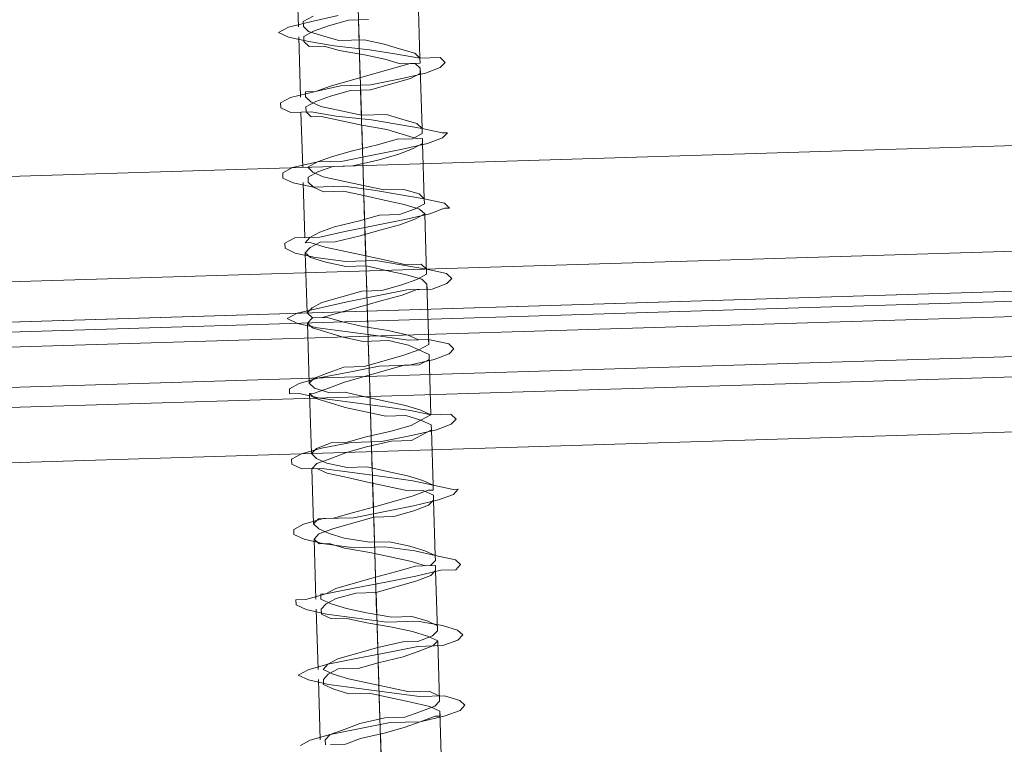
# Model space of a CAD drawing. Extents: x 147111805 to 147230536, y 410950310 to 411028142.
# Tile 22 of 256: x 147162119 to 147162160, y 410974458 to 410974488. Entities that reach past the tile are written whole.
import ezdxf

# ---------------------------------------------------------------- set-up
doc = ezdxf.new("R2010")
doc.units = 0
doc.header["$LTSCALE"] = 100
doc.layers.add('T--A9041--_VERHARDINGEN_Tegels', color=9, linetype='Continuous', transparency=0.3)
doc.layers.add('T--L9071--_TERREINMEUBILAIR_Stoelen', color=1, linetype='Continuous')

# ---------------------------------------------------------------- blocks, each defined once
blk = doc.blocks.new('Picknicktafel 180x160cm')
at = {"layer": 'T--L9071--_TERREINMEUBILAIR_Stoelen', "lineweight": 0}
for p, q in [((198.6396153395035, 0), (198.6396153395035, 1589.116922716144)), ((194.2066377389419, 1588.06145185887), (194.2066377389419, 1.055470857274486)), ((192.5178843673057, 3.588600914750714), (192.5178843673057, 1585.528321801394)), ((192.5178843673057, 1540.565263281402), (192.5178843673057, 48.55165943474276)), ((194.2066377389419, 1538.032133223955), (194.2066377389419, 51.08478949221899)), ((198.6396153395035, 52.14026034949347), (198.6396153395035, 1537.187756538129)), ((186.6072475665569, 10.55470857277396), (186.6072475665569, 277.7999296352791)), ((186.6072475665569, 10.55470857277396), (186.6072475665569, 277.7999296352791)), ((189.7736601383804, 10.55470857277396), (189.7736601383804, 277.7999296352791)), ((192.095696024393, 10.55470857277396), (192.095696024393, 277.7999296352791)), ((192.5178843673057, 277.7999296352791), (192.5178843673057, 10.55470857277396)), ((186.6072475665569, 259.8569250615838), (186.6072475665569, 28.28661897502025)), ((188.929283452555, 28.28661897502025), (188.929283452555, 259.8569250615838)), ((191.4624135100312, 28.28661897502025), (191.4624135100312, 259.8569250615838)), ((192.5178843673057, 28.28661897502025), (192.5178843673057, 259.8569250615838)), ((192.5178843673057, 28.28661897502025), (192.5178843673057, 259.8569250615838)), ((174.3637856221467, 202.6504045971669), (174.5748797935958, 202.2282162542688)), ((177.1080098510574, 202.2282162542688), (177.3191040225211, 202.6504045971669)), ((177.3191040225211, 202.6504045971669), (177.5301981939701, 202.2282162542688)), ((180.0633282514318, 202.2282162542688), (180.2744224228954, 202.6504045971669)), ((180.2744224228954, 202.6504045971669), (180.4855165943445, 202.6504045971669)), ((180.4855165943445, 202.6504045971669), (180.4855165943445, 202.2282162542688)), ((183.0186466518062, 202.2282162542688), (183.2297408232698, 202.6504045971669)), ((183.2297408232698, 202.6504045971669), (183.4408349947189, 202.6504045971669)), ((183.4408349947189, 202.6504045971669), (183.6519291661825, 202.2282162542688)), ((185.9739650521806, 202.2282162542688), (186.1850592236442, 202.6504045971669)), ((186.1850592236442, 202.6504045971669), (186.3961533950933, 202.6504045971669)), ((186.3961533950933, 202.6504045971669), (186.6072475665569, 202.2282162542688)), ((189.1403776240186, 202.2282162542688), (189.1403776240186, 202.6504045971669)), ((189.1403776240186, 202.6504045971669), (189.3514717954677, 202.6504045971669)), ((189.3514717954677, 202.6504045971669), (189.5625659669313, 202.2282162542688)), ((192.095696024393, 202.2282162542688), (192.306790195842, 202.6504045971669)), ((192.306790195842, 202.6504045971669), (192.5178843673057, 202.2282162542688)), ((195.0510144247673, 202.2282162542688), (195.2621085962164, 202.6504045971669)), ((195.2621085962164, 202.6504045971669), (195.47320276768, 202.6504045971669)), ((195.47320276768, 202.6504045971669), (195.6842969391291, 202.2282162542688)), ((198.0063328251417, 202.2282162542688), (198.2174269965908, 202.6504045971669)), ((198.2174269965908, 202.6504045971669), (198.4285211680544, 202.6504045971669)), ((198.4285211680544, 202.6504045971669), (198.6396153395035, 202.2282162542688)), ((200.9616512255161, 202.2282162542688), (201.1727453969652, 202.6504045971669)), ((201.1727453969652, 202.6504045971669), (201.3838395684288, 202.6504045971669)), ((201.3838395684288, 202.6504045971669), (201.5949337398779, 202.2282162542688)), ((204.1280637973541, 202.2282162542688), (204.3391579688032, 202.6504045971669)), ((204.3391579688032, 202.6504045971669), (204.5502521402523, 202.2282162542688)), ((174.5748797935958, 202.2282162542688), (174.7859739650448, 201.3838395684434)), ((176.8969156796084, 201.3838395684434), (177.1080098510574, 202.2282162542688)), ((177.5301981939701, 202.2282162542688), (177.7412923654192, 201.3838395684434)), ((179.8522340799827, 201.3838395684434), (180.0633282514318, 202.2282162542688)), ((180.4855165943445, 202.2282162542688), (180.6966107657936, 201.3838395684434)), ((182.8075524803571, 201.3838395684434), (183.0186466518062, 202.2282162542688)), ((183.6519291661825, 202.2282162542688), (183.8630233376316, 201.3838395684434)), ((185.9739650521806, 201.3838395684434), (185.9739650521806, 202.2282162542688)), ((186.6072475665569, 202.2282162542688), (186.818341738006, 201.3838395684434)), ((188.929283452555, 201.3838395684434), (189.1403776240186, 202.2282162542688)), ((189.5625659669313, 202.2282162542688), (189.7736601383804, 201.3838395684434)), ((191.8846018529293, 201.3838395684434), (192.095696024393, 202.2282162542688)), ((192.5178843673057, 202.2282162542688), (192.7289785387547, 201.1727453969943)), ((194.8399202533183, 201.3838395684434), (195.0510144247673, 202.2282162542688)), ((195.6842969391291, 202.2282162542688), (195.6842969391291, 201.1727453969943)), ((197.7952386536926, 201.3838395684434), (198.0063328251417, 202.2282162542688)), ((198.6396153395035, 202.2282162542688), (198.8507095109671, 201.1727453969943)), ((200.9616512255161, 201.3838395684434), (200.9616512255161, 202.2282162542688)), ((201.5949337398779, 202.2282162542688), (201.8060279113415, 201.1727453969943)), ((203.9169696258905, 201.3838395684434), (204.1280637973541, 202.2282162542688)), ((204.5502521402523, 202.2282162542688), (204.7613463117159, 201.1727453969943)), ((174.3637856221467, 201.5949337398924), (174.5748797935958, 201.5949337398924)), ((177.1080098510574, 201.8060279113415), (174.5748797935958, 201.8060279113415)), ((174.5748797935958, 201.5949337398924), (174.7859739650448, 201.3838395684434)), ((176.8969156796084, 201.5949337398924), (176.6858215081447, 201.1727453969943)), ((177.1080098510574, 201.5949337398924), (176.8969156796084, 201.5949337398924)), ((177.3191040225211, 201.3838395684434), (177.1080098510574, 201.5949337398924)), ((177.3191040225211, 201.1727453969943), (177.5301981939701, 201.5949337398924)), ((180.0633282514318, 201.8060279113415), (177.5301981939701, 201.8060279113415)), ((177.5301981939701, 201.5949337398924), (177.7412923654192, 201.3838395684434)), ((179.8522340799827, 201.5949337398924), (179.6411399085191, 201.1727453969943)), ((180.0633282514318, 201.5949337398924), (179.8522340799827, 201.5949337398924)), ((180.2744224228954, 201.3838395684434), (180.0633282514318, 201.5949337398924)), ((180.2744224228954, 201.1727453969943), (180.4855165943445, 201.5949337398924)), ((183.0186466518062, 201.8060279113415), (180.4855165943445, 201.8060279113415)), ((180.4855165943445, 201.5949337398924), (180.6966107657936, 201.5949337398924)), ((180.6966107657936, 201.5949337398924), (180.6966107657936, 201.3838395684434)), ((183.0186466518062, 201.8060279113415), (182.8075524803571, 201.5949337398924)), ((182.8075524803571, 201.5949337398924), (182.8075524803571, 201.1727453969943)), ((183.2297408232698, 201.5949337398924), (183.0186466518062, 201.8060279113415)), ((183.4408349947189, 200.9616512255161), (183.2297408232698, 201.5949337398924)), ((183.2297408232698, 201.1727453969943), (183.4408349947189, 201.5949337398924)), ((183.4408349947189, 201.5949337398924), (183.6519291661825, 201.8060279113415)), ((183.6519291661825, 201.8060279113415), (183.8630233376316, 201.5949337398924)), ((185.9739650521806, 201.8060279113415), (183.6519291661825, 201.8060279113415)), ((183.8630233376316, 201.5949337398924), (183.8630233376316, 200.9616512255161)), ((185.9739650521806, 201.5949337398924), (185.7628708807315, 201.1727453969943)), ((186.1850592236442, 201.5949337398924), (185.9739650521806, 201.8060279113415)), ((185.9739650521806, 201.8060279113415), (185.9739650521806, 201.5949337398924)), ((186.3961533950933, 200.9616512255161), (186.1850592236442, 201.5949337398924)), ((186.1850592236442, 201.1727453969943), (186.3961533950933, 201.5949337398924)), ((186.3961533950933, 201.5949337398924), (186.6072475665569, 201.8060279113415)), ((186.6072475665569, 201.8060279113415), (186.818341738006, 201.5949337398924)), ((189.1403776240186, 201.8060279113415), (186.6072475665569, 201.8060279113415)), ((186.818341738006, 201.5949337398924), (187.0294359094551, 200.9616512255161)), ((188.929283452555, 201.5949337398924), (188.7181892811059, 200.9616512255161)), ((189.1403776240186, 201.8060279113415), (188.929283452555, 201.5949337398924)), ((189.1403776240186, 201.5949337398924), (189.1403776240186, 201.8060279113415)), ((189.3514717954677, 200.9616512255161), (189.1403776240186, 201.5949337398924)), ((189.1403776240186, 200.9616512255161), (189.3514717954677, 201.5949337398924)), ((189.3514717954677, 201.5949337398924), (189.5625659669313, 201.8060279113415)), ((189.5625659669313, 201.8060279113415), (189.7736601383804, 201.5949337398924)), ((192.095696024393, 201.8060279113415), (189.5625659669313, 201.8060279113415)), ((189.7736601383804, 201.5949337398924), (189.984754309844, 200.9616512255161)), ((191.8846018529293, 201.5949337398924), (191.6735076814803, 200.9616512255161)), ((192.095696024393, 201.8060279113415), (191.8846018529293, 201.5949337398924)), ((192.306790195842, 201.5949337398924), (192.095696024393, 201.8060279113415)), ((192.306790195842, 201.5949337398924), (192.5178843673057, 201.8060279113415)), ((192.306790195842, 201.1727453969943), (192.306790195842, 201.5949337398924)), ((192.306790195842, 200.9616512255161), (192.306790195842, 201.5949337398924)), ((192.5178843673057, 201.8060279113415), (192.7289785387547, 201.5949337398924)), ((195.0510144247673, 201.8060279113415), (192.5178843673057, 201.8060279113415)), ((192.7289785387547, 201.5949337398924), (192.9400727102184, 201.1727453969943)), ((194.8399202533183, 201.5949337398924), (194.6288260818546, 200.9616512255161)), ((195.0510144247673, 201.8060279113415), (194.8399202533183, 201.5949337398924)), ((195.2621085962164, 201.5949337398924), (195.0510144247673, 201.8060279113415)), ((195.47320276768, 201.1727453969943), (195.2621085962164, 201.5949337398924)), ((195.2621085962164, 200.9616512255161), (195.47320276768, 201.5949337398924)), ((195.47320276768, 201.5949337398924), (195.47320276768, 201.8060279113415)), ((195.47320276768, 201.8060279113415), (195.6842969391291, 201.5949337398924)), ((198.0063328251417, 201.8060279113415), (195.6842969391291, 201.8060279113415)), ((195.6842969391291, 201.5949337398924), (195.8953911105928, 201.1727453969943)), ((198.0063328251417, 201.5949337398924), (197.7952386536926, 201.3838395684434)), ((198.2174269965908, 201.5949337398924), (198.0063328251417, 201.5949337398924)), ((198.4285211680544, 201.1727453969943), (198.2174269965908, 201.5949337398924)), ((198.4285211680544, 201.3838395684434), (198.6396153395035, 201.5949337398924)), ((200.9616512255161, 201.8060279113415), (198.6396153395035, 201.8060279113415)), ((198.6396153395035, 201.5949337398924), (198.8507095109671, 201.1727453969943)), ((200.9616512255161, 201.5949337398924), (200.750557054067, 201.3838395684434)), ((201.1727453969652, 201.5949337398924), (200.9616512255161, 201.5949337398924)), ((201.3838395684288, 201.1727453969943), (201.1727453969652, 201.5949337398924)), ((201.3838395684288, 201.3838395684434), (201.5949337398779, 201.5949337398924)), ((204.1280637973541, 201.8060279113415), (201.5949337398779, 201.8060279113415)), ((201.5949337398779, 201.5949337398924), (201.8060279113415, 201.5949337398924)), ((201.8060279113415, 201.5949337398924), (201.8060279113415, 201.1727453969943)), ((203.9169696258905, 201.5949337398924), (203.7058754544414, 201.3838395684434)), ((204.1280637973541, 201.5949337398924), (203.9169696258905, 201.5949337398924)), ((204.3391579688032, 201.1727453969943), (204.1280637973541, 201.5949337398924)), ((204.3391579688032, 201.3838395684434), (204.5502521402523, 201.5949337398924)), ((207.0833821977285, 201.8060279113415), (204.5502521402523, 201.8060279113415)), ((204.5502521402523, 201.5949337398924), (204.7613463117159, 201.5949337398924)), ((204.7613463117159, 201.5949337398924), (204.972440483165, 201.1727453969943)), ((174.3637856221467, 200.750557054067), (174.3637856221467, 201.3838395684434)), ((174.7859739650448, 201.3838395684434), (174.9970681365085, 200.1172745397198)), ((174.7859739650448, 201.3838395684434), (174.9970681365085, 200.750557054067)), ((176.6858215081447, 201.1727453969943), (176.4747273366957, 200.539462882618)), ((176.6858215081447, 200.1172745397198), (176.8969156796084, 201.3838395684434)), ((177.1080098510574, 200.539462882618), (177.3191040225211, 201.1727453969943)), ((177.5301981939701, 200.9616512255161), (177.3191040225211, 201.3838395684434)), ((177.7412923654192, 201.3838395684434), (177.9523865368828, 200.1172745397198)), ((177.7412923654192, 201.3838395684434), (177.9523865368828, 200.9616512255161)), ((179.6411399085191, 200.1172745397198), (179.8522340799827, 201.3838395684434)), ((179.6411399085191, 201.1727453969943), (179.6411399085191, 200.539462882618)), ((180.0633282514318, 200.539462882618), (180.2744224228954, 201.1727453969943)), ((180.4855165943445, 200.9616512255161), (180.2744224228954, 201.3838395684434)), ((180.6966107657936, 201.3838395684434), (180.9077049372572, 200.1172745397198)), ((180.6966107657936, 201.3838395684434), (180.9077049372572, 200.9616512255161)), ((182.5964583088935, 200.1172745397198), (182.8075524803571, 201.3838395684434)), ((182.8075524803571, 201.1727453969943), (182.5964583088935, 200.539462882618)), ((183.0186466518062, 200.539462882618), (183.2297408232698, 201.1727453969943)), ((183.8630233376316, 201.3838395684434), (183.8630233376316, 200.1172745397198)), ((185.7628708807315, 201.1727453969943), (185.5517767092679, 200.3283687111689)), ((185.7628708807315, 200.1172745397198), (185.9739650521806, 201.3838395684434)), ((185.9739650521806, 200.3283687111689), (186.1850592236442, 201.1727453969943)), ((186.818341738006, 201.3838395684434), (187.0294359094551, 200.1172745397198)), ((188.7181892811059, 200.1172745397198), (188.929283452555, 201.3838395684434)), ((189.7736601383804, 201.3838395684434), (189.984754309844, 200.1172745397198)), ((191.6735076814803, 200.1172745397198), (191.8846018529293, 201.3838395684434)), ((192.5178843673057, 200.3283687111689), (192.306790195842, 201.1727453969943)), ((192.7289785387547, 201.1727453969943), (192.9400727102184, 200.1172745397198)), ((192.9400727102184, 201.1727453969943), (193.1511668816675, 200.3283687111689)), ((194.6288260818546, 200.1172745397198), (194.8399202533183, 201.3838395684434)), ((195.47320276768, 200.539462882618), (195.47320276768, 201.1727453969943)), ((195.6842969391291, 201.1727453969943), (195.8953911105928, 200.1172745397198)), ((195.8953911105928, 201.1727453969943), (196.1064852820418, 200.539462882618)), ((197.7952386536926, 201.3838395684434), (197.584144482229, 200.9616512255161)), ((197.7952386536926, 200.1172745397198), (197.7952386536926, 201.3838395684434)), ((198.2174269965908, 200.9616512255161), (198.4285211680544, 201.3838395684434)), ((198.6396153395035, 200.539462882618), (198.4285211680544, 201.1727453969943)), ((198.8507095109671, 201.1727453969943), (198.8507095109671, 200.1172745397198)), ((198.8507095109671, 201.1727453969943), (199.0618036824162, 200.539462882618)), ((200.750557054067, 200.3283687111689), (200.9616512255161, 201.3838395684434)), ((200.750557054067, 201.3838395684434), (200.750557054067, 200.9616512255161)), ((201.1727453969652, 200.9616512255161), (201.3838395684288, 201.3838395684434)), ((201.5949337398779, 200.539462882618), (201.3838395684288, 201.1727453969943)), ((201.8060279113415, 201.1727453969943), (202.0171220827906, 200.1172745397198)), ((201.8060279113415, 201.1727453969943), (202.0171220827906, 200.539462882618)), ((203.7058754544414, 200.3283687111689), (203.9169696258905, 201.3838395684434)), ((203.7058754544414, 201.3838395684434), (203.7058754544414, 200.750557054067)), ((204.1280637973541, 200.750557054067), (204.3391579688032, 201.3838395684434)), ((204.5502521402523, 200.539462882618), (204.3391579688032, 201.1727453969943)), ((204.7613463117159, 201.1727453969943), (204.972440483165, 200.1172745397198)), ((174.5748797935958, 200.1172745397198), (174.3637856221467, 200.750557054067)), ((174.9970681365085, 200.750557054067), (175.2081623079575, 200.1172745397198)), ((177.5301981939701, 200.1172745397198), (177.5301981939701, 200.9616512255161)), ((177.9523865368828, 200.9616512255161), (178.1634807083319, 200.1172745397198)), ((180.6966107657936, 200.1172745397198), (180.4855165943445, 200.9616512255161)), ((180.9077049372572, 200.9616512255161), (181.1187991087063, 200.1172745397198)), ((183.6519291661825, 200.1172745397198), (183.4408349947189, 200.9616512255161)), ((183.8630233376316, 200.9616512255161), (184.0741175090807, 200.1172745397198)), ((186.6072475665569, 200.3283687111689), (186.3961533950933, 200.9616512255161)), ((187.0294359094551, 200.9616512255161), (187.0294359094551, 200.3283687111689)), ((188.7181892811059, 200.9616512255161), (188.5070951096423, 200.3283687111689)), ((189.1403776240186, 200.3283687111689), (189.1403776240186, 200.9616512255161)), ((189.5625659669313, 200.3283687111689), (189.3514717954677, 200.9616512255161)), ((189.984754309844, 200.9616512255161), (190.1958484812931, 200.3283687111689)), ((191.6735076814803, 200.9616512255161), (191.4624135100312, 200.3283687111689)), ((192.095696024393, 200.3283687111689), (192.306790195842, 200.9616512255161)), ((194.6288260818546, 200.9616512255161), (194.4177319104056, 200.1172745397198)), ((195.0510144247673, 200.1172745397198), (195.2621085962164, 200.9616512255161)), ((197.584144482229, 200.9616512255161), (197.584144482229, 200.1172745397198)), ((198.0063328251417, 200.1172745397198), (198.2174269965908, 200.9616512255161)), ((200.750557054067, 200.9616512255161), (200.5394628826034, 200.1172745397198)), ((200.9616512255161, 200.1172745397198), (201.1727453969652, 200.9616512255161)), ((203.7058754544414, 200.750557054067), (203.4947812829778, 200.1172745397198)), ((203.9169696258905, 200.1172745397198), (204.1280637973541, 200.750557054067)), ((176.4747273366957, 200.539462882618), (176.4747273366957, 199.6950861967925)), ((176.8969156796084, 199.6950861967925), (177.1080098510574, 200.539462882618)), ((179.6411399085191, 200.539462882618), (179.43004573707, 199.6950861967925)), ((179.8522340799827, 199.6950861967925), (180.0633282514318, 200.539462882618)), ((182.5964583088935, 200.539462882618), (182.3853641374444, 199.4839920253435)), ((182.8075524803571, 199.4839920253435), (183.0186466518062, 200.539462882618)), ((185.5517767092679, 200.3283687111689), (185.3406825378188, 199.4839920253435)), ((185.9739650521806, 199.4839920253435), (185.9739650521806, 200.3283687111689)), ((186.818341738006, 199.4839920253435), (186.6072475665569, 200.3283687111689)), ((187.0294359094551, 200.3283687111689), (187.2405300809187, 199.4839920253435)), ((188.5070951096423, 200.3283687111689), (188.2960009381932, 199.4839920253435)), ((188.929283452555, 199.4839920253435), (189.1403776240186, 200.3283687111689)), ((189.7736601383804, 199.4839920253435), (189.5625659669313, 200.3283687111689)), ((190.1958484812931, 200.3283687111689), (190.1958484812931, 199.4839920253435)), ((191.4624135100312, 200.3283687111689), (191.2513193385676, 199.4839920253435)), ((191.8846018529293, 199.4839920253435), (192.095696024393, 200.3283687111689)), ((192.7289785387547, 199.4839920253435), (192.5178843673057, 200.3283687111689)), ((193.1511668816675, 200.3283687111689), (193.3622610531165, 199.4839920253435)), ((195.6842969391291, 199.4839920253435), (195.47320276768, 200.539462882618)), ((196.1064852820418, 200.539462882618), (196.3175794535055, 199.4839920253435)), ((198.6396153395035, 199.6950861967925), (198.6396153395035, 200.539462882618)), ((199.0618036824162, 200.539462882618), (199.2728978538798, 199.6950861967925)), ((200.5394628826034, 198.8507095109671), (200.750557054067, 200.3283687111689)), ((201.8060279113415, 199.6950861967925), (201.5949337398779, 200.539462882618)), ((202.0171220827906, 200.539462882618), (202.2282162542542, 199.6950861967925)), ((203.4947812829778, 198.8507095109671), (203.7058754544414, 200.3283687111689)), ((204.7613463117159, 199.6950861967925), (204.5502521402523, 200.539462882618)), ((174.7859739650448, 199.0618036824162), (174.5748797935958, 200.1172745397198)), ((174.9970681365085, 200.1172745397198), (175.2081623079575, 198.8507095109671)), ((175.2081623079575, 200.1172745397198), (175.4192564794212, 199.0618036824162)), ((176.4747273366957, 198.8507095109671), (176.6858215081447, 200.1172745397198)), ((177.7412923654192, 199.2728978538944), (177.5301981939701, 200.1172745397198)), ((177.9523865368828, 200.1172745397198), (178.1634807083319, 198.8507095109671)), ((178.1634807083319, 200.1172745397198), (178.3745748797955, 199.2728978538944)), ((179.43004573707, 198.8507095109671), (179.6411399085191, 200.1172745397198)), ((180.6966107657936, 199.2728978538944), (180.6966107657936, 200.1172745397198)), ((180.9077049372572, 200.1172745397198), (181.1187991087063, 198.8507095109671)), ((181.1187991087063, 200.1172745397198), (181.3298932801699, 199.2728978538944)), ((182.5964583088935, 198.8507095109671), (182.5964583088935, 200.1172745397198)), ((183.8630233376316, 199.2728978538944), (183.6519291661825, 200.1172745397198)), ((183.8630233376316, 200.1172745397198), (184.0741175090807, 198.8507095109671)), ((184.0741175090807, 200.1172745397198), (184.2852116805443, 199.2728978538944)), ((185.5517767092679, 198.8507095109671), (185.7628708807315, 200.1172745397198)), ((187.0294359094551, 200.1172745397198), (187.0294359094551, 198.8507095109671)), ((188.5070951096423, 198.8507095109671), (188.7181892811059, 200.1172745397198)), ((189.984754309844, 200.1172745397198), (190.1958484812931, 198.8507095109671)), ((191.4624135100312, 198.8507095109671), (191.6735076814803, 200.1172745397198)), ((192.9400727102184, 200.1172745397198), (193.1511668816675, 198.8507095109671)), ((194.4177319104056, 200.1172745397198), (194.4177319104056, 199.2728978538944)), ((194.6288260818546, 198.8507095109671), (194.6288260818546, 200.1172745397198)), ((194.8399202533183, 199.2728978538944), (195.0510144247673, 200.1172745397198)), ((195.8953911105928, 200.1172745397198), (196.1064852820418, 198.8507095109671)), ((197.584144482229, 200.1172745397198), (197.3730503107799, 199.2728978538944)), ((197.584144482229, 198.8507095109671), (197.7952386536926, 200.1172745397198)), ((197.7952386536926, 199.2728978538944), (198.0063328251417, 200.1172745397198)), ((198.8507095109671, 200.1172745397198), (199.0618036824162, 198.8507095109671)), ((200.5394628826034, 200.1172745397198), (200.3283687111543, 199.2728978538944)), ((200.750557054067, 199.2728978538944), (200.9616512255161, 200.1172745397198)), ((202.0171220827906, 200.1172745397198), (202.0171220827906, 198.8507095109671)), ((203.4947812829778, 200.1172745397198), (203.2836871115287, 199.0618036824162)), ((203.9169696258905, 199.0618036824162), (203.9169696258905, 200.1172745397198)), ((176.4747273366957, 199.6950861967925), (176.263633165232, 198.8507095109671)), ((176.6858215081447, 198.8507095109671), (176.8969156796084, 199.6950861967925)), ((179.43004573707, 199.6950861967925), (179.2189515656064, 198.6396153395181)), ((179.6411399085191, 198.6396153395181), (179.8522340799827, 199.6950861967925)), ((182.3853641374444, 199.4839920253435), (182.1742699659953, 198.6396153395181)), ((182.8075524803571, 198.6396153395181), (182.8075524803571, 199.4839920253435)), ((185.3406825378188, 199.4839920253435), (185.1295883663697, 198.6396153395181)), ((185.7628708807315, 198.6396153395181), (185.9739650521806, 199.4839920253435)), ((187.0294359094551, 198.428521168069), (186.818341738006, 199.4839920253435)), ((187.2405300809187, 199.4839920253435), (187.4516242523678, 198.428521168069)), ((188.2960009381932, 199.4839920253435), (188.0849067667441, 198.6396153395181)), ((188.7181892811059, 198.6396153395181), (188.929283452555, 199.4839920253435)), ((189.984754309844, 198.6396153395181), (189.7736601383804, 199.4839920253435)), ((190.1958484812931, 199.4839920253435), (190.4069426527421, 198.6396153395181)), ((191.2513193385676, 199.4839920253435), (191.2513193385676, 198.428521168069)), ((191.6735076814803, 198.428521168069), (191.8846018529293, 199.4839920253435)), ((192.9400727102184, 198.6396153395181), (192.7289785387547, 199.4839920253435)), ((193.3622610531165, 199.4839920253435), (193.3622610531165, 198.6396153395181)), ((195.8953911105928, 198.6396153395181), (195.6842969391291, 199.4839920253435)), ((196.3175794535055, 199.4839920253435), (196.5286736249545, 198.6396153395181)), ((198.8507095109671, 198.6396153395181), (198.6396153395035, 199.6950861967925)), ((199.2728978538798, 199.6950861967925), (199.4839920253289, 198.6396153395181)), ((201.8060279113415, 198.8507095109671), (201.8060279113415, 199.6950861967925)), ((202.2282162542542, 199.6950861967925), (202.4393104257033, 198.8507095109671)), ((204.7613463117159, 198.8507095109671), (204.7613463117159, 199.6950861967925)), ((174.7859739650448, 199.2728978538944), (172.2528439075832, 199.2728978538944)), ((176.263633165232, 199.2728978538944), (173.7305031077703, 199.2728978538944)), ((177.7412923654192, 199.2728978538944), (175.4192564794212, 199.2728978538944)), ((179.2189515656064, 199.2728978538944), (176.8969156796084, 199.2728978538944)), ((177.9523865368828, 198.2174269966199), (177.7412923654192, 199.2728978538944)), ((178.3745748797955, 199.2728978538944), (178.5856690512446, 198.2174269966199)), ((180.6966107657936, 199.2728978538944), (178.3745748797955, 199.2728978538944)), ((182.3853641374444, 199.2728978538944), (179.8522340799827, 199.2728978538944)), ((180.9077049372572, 198.428521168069), (180.6966107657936, 199.2728978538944)), ((181.3298932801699, 199.2728978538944), (181.540987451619, 198.428521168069)), ((183.8630233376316, 199.2728978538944), (181.3298932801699, 199.2728978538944)), ((185.3406825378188, 199.2728978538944), (182.8075524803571, 199.2728978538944)), ((183.8630233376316, 198.428521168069), (183.8630233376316, 199.2728978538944)), ((184.2852116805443, 199.2728978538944), (184.4963058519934, 198.428521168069)), ((186.818341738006, 199.2728978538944), (184.2852116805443, 199.2728978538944)), ((188.2960009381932, 199.2728978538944), (185.7628708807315, 199.2728978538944)), ((189.7736601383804, 199.2728978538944), (187.2405300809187, 199.2728978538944)), ((191.2513193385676, 199.2728978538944), (188.929283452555, 199.2728978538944)), ((192.7289785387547, 199.2728978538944), (190.4069426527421, 199.2728978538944)), ((194.2066377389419, 199.2728978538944), (191.8846018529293, 199.2728978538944)), ((195.8953911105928, 199.2728978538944), (193.3622610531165, 199.2728978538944)), ((194.4177319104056, 199.2728978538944), (194.2066377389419, 198.428521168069)), ((194.6288260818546, 198.428521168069), (194.8399202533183, 199.2728978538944)), ((197.3730503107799, 199.2728978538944), (194.8399202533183, 199.2728978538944)), ((198.8507095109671, 199.2728978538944), (196.3175794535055, 199.2728978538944)), ((197.3730503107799, 199.2728978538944), (197.1619561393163, 198.428521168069)), ((197.584144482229, 198.428521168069), (197.7952386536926, 199.2728978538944)), ((200.3283687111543, 199.2728978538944), (197.7952386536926, 199.2728978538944)), ((201.8060279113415, 199.2728978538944), (199.2728978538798, 199.2728978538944)), ((200.3283687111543, 199.2728978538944), (200.1172745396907, 198.2174269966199)), ((200.750557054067, 198.2174269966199), (200.750557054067, 199.2728978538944)), ((203.2836871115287, 199.2728978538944), (200.750557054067, 199.2728978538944)), ((204.7613463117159, 199.2728978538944), (202.2282162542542, 199.2728978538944)), ((206.2390055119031, 199.2728978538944), (203.9169696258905, 199.2728978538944)), ((174.9970681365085, 198.2174269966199), (174.7859739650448, 199.0618036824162)), ((175.2081623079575, 198.8507095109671), (175.2081623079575, 197.5841444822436)), ((175.4192564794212, 199.0618036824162), (175.4192564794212, 198.2174269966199)), ((176.263633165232, 198.8507095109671), (176.0525389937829, 198.0063328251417)), ((176.263633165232, 197.5841444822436), (176.4747273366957, 198.8507095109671)), ((176.4747273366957, 198.0063328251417), (176.6858215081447, 198.8507095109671)), ((178.1634807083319, 198.8507095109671), (178.3745748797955, 197.5841444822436)), ((179.43004573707, 197.5841444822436), (179.43004573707, 198.8507095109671)), ((181.1187991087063, 198.8507095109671), (181.3298932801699, 197.5841444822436)), ((182.3853641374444, 197.5841444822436), (182.5964583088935, 198.8507095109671)), ((184.0741175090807, 198.8507095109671), (184.2852116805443, 197.5841444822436)), ((185.3406825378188, 197.5841444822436), (185.5517767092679, 198.8507095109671)), ((187.0294359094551, 198.8507095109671), (187.2405300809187, 197.5841444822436)), ((188.2960009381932, 197.5841444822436), (188.5070951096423, 198.8507095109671)), ((190.1958484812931, 198.8507095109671), (190.1958484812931, 197.5841444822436)), ((191.2513193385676, 197.5841444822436), (191.4624135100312, 198.8507095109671)), ((193.1511668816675, 198.8507095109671), (193.3622610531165, 197.5841444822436)), ((194.4177319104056, 197.7952386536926), (194.6288260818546, 198.8507095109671)), ((196.1064852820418, 198.8507095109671), (196.3175794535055, 197.5841444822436)), ((197.3730503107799, 197.7952386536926), (197.584144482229, 198.8507095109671)), ((199.0618036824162, 198.8507095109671), (199.2728978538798, 197.5841444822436)), ((200.3283687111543, 197.7952386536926), (200.5394628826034, 198.8507095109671)), ((202.0171220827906, 198.0063328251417), (201.8060279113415, 198.8507095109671)), ((202.0171220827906, 198.8507095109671), (202.2282162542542, 197.5841444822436)), ((202.4393104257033, 198.8507095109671), (202.6504045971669, 198.0063328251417)), ((203.2836871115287, 199.0618036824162), (203.0725929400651, 198.2174269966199)), ((203.2836871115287, 197.7952386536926), (203.4947812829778, 198.8507095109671)), ((203.7058754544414, 198.2174269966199), (203.9169696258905, 199.0618036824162)), ((179.2189515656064, 198.6396153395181), (179.0078573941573, 197.7952386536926)), ((179.6411399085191, 197.7952386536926), (179.6411399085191, 198.6396153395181)), ((181.1187991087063, 197.5841444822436), (180.9077049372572, 198.428521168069)), ((181.540987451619, 198.428521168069), (181.7520816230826, 197.5841444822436)), ((182.1742699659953, 198.6396153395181), (181.9631757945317, 197.7952386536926)), ((182.5964583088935, 197.7952386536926), (182.8075524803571, 198.6396153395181)), ((184.0741175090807, 197.5841444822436), (183.8630233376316, 198.428521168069)), ((184.4963058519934, 198.428521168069), (184.707400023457, 197.5841444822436)), ((185.1295883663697, 198.6396153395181), (184.9184941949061, 197.7952386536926)), ((185.5517767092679, 197.7952386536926), (185.7628708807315, 198.6396153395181)), ((187.0294359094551, 197.5841444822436), (187.0294359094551, 198.428521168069)), ((187.4516242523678, 198.428521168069), (187.6627184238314, 197.5841444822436)), ((188.0849067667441, 198.6396153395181), (188.0849067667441, 197.7952386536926)), ((188.5070951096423, 197.7952386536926), (188.7181892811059, 198.6396153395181)), ((190.1958484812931, 197.7952386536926), (189.984754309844, 198.6396153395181)), ((190.4069426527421, 198.6396153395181), (190.6180368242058, 197.7952386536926)), ((191.2513193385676, 198.428521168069), (191.0402251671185, 197.5841444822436)), ((191.4624135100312, 197.5841444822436), (191.6735076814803, 198.428521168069)), ((193.1511668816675, 197.7952386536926), (192.9400727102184, 198.6396153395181)), ((193.3622610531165, 198.6396153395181), (193.5733552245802, 197.7952386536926)), ((194.2066377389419, 198.428521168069), (193.9955435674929, 197.5841444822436)), ((194.4177319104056, 197.5841444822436), (194.6288260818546, 198.428521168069)), ((196.1064852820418, 197.7952386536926), (195.8953911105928, 198.6396153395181)), ((196.5286736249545, 198.6396153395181), (196.5286736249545, 197.7952386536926)), ((197.1619561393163, 198.428521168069), (196.9508619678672, 197.5841444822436)), ((197.584144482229, 197.5841444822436), (197.584144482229, 198.428521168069)), ((199.0618036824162, 197.7952386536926), (198.8507095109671, 198.6396153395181)), ((199.4839920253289, 198.6396153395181), (199.695086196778, 197.7952386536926)), ((175.2081623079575, 197.5841444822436), (174.9970681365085, 198.2174269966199)), ((175.4192564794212, 198.2174269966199), (175.6303506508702, 197.5841444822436)), ((176.0525389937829, 198.0063328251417), (175.8414448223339, 197.1619561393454)), ((176.4747273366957, 197.1619561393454), (176.4747273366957, 198.0063328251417)), ((178.1634807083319, 197.5841444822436), (177.9523865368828, 198.2174269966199)), ((178.5856690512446, 198.2174269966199), (178.5856690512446, 197.5841444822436)), ((200.1172745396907, 198.2174269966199), (199.9061803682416, 197.5841444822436)), ((200.5394628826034, 197.5841444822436), (200.750557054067, 198.2174269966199)), ((202.2282162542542, 197.1619561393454), (202.0171220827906, 198.0063328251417)), ((202.6504045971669, 198.0063328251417), (202.861498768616, 197.1619561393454)), ((203.0725929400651, 198.2174269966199), (202.861498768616, 197.5841444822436)), ((203.4947812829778, 197.5841444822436), (203.7058754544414, 198.2174269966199)), ((175.2081623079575, 197.5841444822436), (175.4192564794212, 196.5286736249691)), ((175.4192564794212, 196.9508619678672), (175.2081623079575, 197.5841444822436)), ((175.6303506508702, 197.5841444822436), (175.8414448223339, 196.9508619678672)), ((176.263633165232, 196.5286736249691), (176.263633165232, 197.5841444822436)), ((178.3745748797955, 196.9508619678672), (178.1634807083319, 197.5841444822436)), ((178.3745748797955, 197.5841444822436), (178.3745748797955, 196.5286736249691)), ((178.5856690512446, 197.5841444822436), (178.7967632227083, 196.9508619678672)), ((179.0078573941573, 197.7952386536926), (178.7967632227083, 197.1619561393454)), ((179.2189515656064, 196.5286736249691), (179.43004573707, 197.5841444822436)), ((179.43004573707, 197.1619561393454), (179.6411399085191, 197.7952386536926)), ((181.3298932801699, 196.9508619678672), (181.1187991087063, 197.5841444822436)), ((181.3298932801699, 197.5841444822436), (181.540987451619, 196.5286736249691)), ((181.9631757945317, 197.7952386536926), (181.7520816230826, 197.1619561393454)), ((181.7520816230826, 197.5841444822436), (181.7520816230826, 196.9508619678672)), ((182.1742699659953, 196.7397677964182), (182.3853641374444, 197.5841444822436)), ((182.3853641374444, 197.1619561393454), (182.5964583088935, 197.7952386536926)), ((184.2852116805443, 196.9508619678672), (184.0741175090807, 197.5841444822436)), ((184.2852116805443, 197.5841444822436), (184.4963058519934, 196.5286736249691)), ((184.707400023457, 197.5841444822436), (184.9184941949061, 196.9508619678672)), ((184.9184941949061, 197.7952386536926), (184.9184941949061, 197.1619561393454)), ((185.1295883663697, 196.7397677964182), (185.3406825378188, 197.5841444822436)), ((185.3406825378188, 197.1619561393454), (185.5517767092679, 197.7952386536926)), ((187.2405300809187, 197.1619561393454), (187.0294359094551, 197.5841444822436)), ((187.2405300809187, 197.5841444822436), (187.4516242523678, 196.5286736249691)), ((187.6627184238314, 197.5841444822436), (187.8738125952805, 197.1619561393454)), ((188.0849067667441, 197.7952386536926), (187.8738125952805, 197.1619561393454)), ((188.0849067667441, 196.7397677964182), (188.2960009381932, 197.5841444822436)), ((188.2960009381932, 197.1619561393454), (188.5070951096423, 197.7952386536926)), ((190.1958484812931, 197.1619561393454), (190.1958484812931, 197.7952386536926)), ((190.1958484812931, 197.5841444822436), (190.4069426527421, 196.5286736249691)), ((190.6180368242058, 197.7952386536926), (190.8291309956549, 197.1619561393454)), ((191.0402251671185, 197.5841444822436), (190.8291309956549, 197.1619561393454)), ((191.2513193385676, 196.7397677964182), (191.2513193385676, 197.5841444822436)), ((191.2513193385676, 197.1619561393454), (191.4624135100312, 197.5841444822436)), ((193.3622610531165, 197.1619561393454), (193.1511668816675, 197.7952386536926)), ((193.3622610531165, 197.5841444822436), (193.3622610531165, 196.5286736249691)), ((193.5733552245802, 197.7952386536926), (193.7844493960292, 197.1619561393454)), ((193.9955435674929, 197.5841444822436), (193.7844493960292, 196.9508619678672)), ((194.2066377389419, 196.7397677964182), (194.4177319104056, 197.7952386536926)), ((194.4177319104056, 196.9508619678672), (194.4177319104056, 197.5841444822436)), ((196.3175794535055, 197.1619561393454), (196.1064852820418, 197.7952386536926)), ((196.3175794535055, 197.5841444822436), (196.5286736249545, 196.5286736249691)), ((196.5286736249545, 197.7952386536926), (196.7397677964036, 197.1619561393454)), ((196.9508619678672, 197.5841444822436), (196.7397677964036, 196.9508619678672)), ((197.1619561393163, 196.7397677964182), (197.3730503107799, 197.7952386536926)), ((197.3730503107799, 196.9508619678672), (197.584144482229, 197.5841444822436)), ((199.2728978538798, 197.1619561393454), (199.0618036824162, 197.7952386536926)), ((199.2728978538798, 197.5841444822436), (199.4839920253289, 196.5286736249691)), ((199.695086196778, 197.7952386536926), (199.695086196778, 197.1619561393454)), ((199.9061803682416, 197.5841444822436), (199.695086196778, 196.9508619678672)), ((200.1172745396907, 196.7397677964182), (200.3283687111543, 197.7952386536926)), ((200.3283687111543, 196.9508619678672), (200.5394628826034, 197.5841444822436)), ((202.2282162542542, 197.5841444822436), (202.4393104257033, 196.5286736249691)), ((202.861498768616, 197.5841444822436), (202.861498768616, 196.9508619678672)), ((203.0725929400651, 196.7397677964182), (203.2836871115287, 197.7952386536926)), ((203.2836871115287, 196.9508619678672), (203.4947812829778, 197.5841444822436)), ((175.8414448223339, 197.1619561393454), (175.6303506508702, 196.7397677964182)), ((176.263633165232, 196.7397677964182), (176.4747273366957, 197.1619561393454)), ((178.7967632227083, 197.1619561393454), (178.5856690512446, 196.7397677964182)), ((179.2189515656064, 196.7397677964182), (179.43004573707, 197.1619561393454)), ((181.7520816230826, 197.1619561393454), (181.7520816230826, 196.7397677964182)), ((182.1742699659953, 196.7397677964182), (182.3853641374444, 197.1619561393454)), ((184.9184941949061, 197.1619561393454), (184.707400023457, 196.7397677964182)), ((185.1295883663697, 196.7397677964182), (185.3406825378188, 197.1619561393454)), ((187.4516242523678, 196.7397677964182), (187.2405300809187, 197.1619561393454)), ((187.8738125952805, 197.1619561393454), (187.6627184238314, 196.7397677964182)), ((187.8738125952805, 197.1619561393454), (188.0849067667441, 196.7397677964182)), ((188.0849067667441, 196.7397677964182), (188.2960009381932, 197.1619561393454)), ((190.4069426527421, 196.7397677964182), (190.1958484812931, 197.1619561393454)), ((190.8291309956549, 197.1619561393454), (190.6180368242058, 196.7397677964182)), ((190.8291309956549, 197.1619561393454), (191.0402251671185, 196.7397677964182)), ((191.2513193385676, 196.7397677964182), (191.2513193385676, 197.1619561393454)), ((193.3622610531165, 196.7397677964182), (193.3622610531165, 197.1619561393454)), ((193.7844493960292, 197.1619561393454), (193.9955435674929, 196.7397677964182)), ((196.5286736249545, 196.7397677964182), (196.3175794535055, 197.1619561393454)), ((196.7397677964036, 197.1619561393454), (196.9508619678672, 196.7397677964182)), ((199.4839920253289, 196.7397677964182), (199.2728978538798, 197.1619561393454)), ((199.695086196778, 197.1619561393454), (199.9061803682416, 196.7397677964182)), ((202.4393104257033, 196.7397677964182), (202.2282162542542, 197.1619561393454)), ((202.861498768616, 197.1619561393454), (202.861498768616, 196.7397677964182)), ((175.6303506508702, 196.7397677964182), (173.0972205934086, 196.7397677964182)), ((175.4192564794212, 196.7397677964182), (175.4192564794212, 196.9508619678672)), ((175.6303506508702, 196.7397677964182), (175.4192564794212, 196.7397677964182)), ((175.8414448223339, 196.9508619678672), (176.0525389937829, 196.7397677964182)), ((176.0525389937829, 196.7397677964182), (176.263633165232, 196.7397677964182)), ((178.5856690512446, 196.7397677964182), (176.0525389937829, 196.7397677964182)), ((178.5856690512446, 196.7397677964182), (178.3745748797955, 196.9508619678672)), ((178.7967632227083, 196.9508619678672), (179.0078573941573, 196.7397677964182)), ((179.0078573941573, 196.7397677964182), (179.2189515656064, 196.7397677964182)), ((181.540987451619, 196.7397677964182), (179.0078573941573, 196.7397677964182)), ((181.540987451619, 196.7397677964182), (181.3298932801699, 196.9508619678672)), ((181.7520816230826, 196.7397677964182), (181.540987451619, 196.7397677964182)), ((181.7520816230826, 196.9508619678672), (181.9631757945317, 196.7397677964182)), ((181.9631757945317, 195.8953911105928), (182.1742699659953, 196.7397677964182)), ((181.9631757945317, 196.7397677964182), (182.1742699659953, 196.7397677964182)), ((184.4963058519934, 196.7397677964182), (182.1742699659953, 196.7397677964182)), ((184.4963058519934, 196.7397677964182), (184.2852116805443, 196.9508619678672)), ((184.707400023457, 196.7397677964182), (184.4963058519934, 196.7397677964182)), ((184.9184941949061, 196.9508619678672), (184.9184941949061, 196.7397677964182)), ((184.9184941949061, 195.8953911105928), (185.1295883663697, 196.7397677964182)), ((184.9184941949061, 196.7397677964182), (185.1295883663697, 196.7397677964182)), ((187.4516242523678, 196.7397677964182), (185.1295883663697, 196.7397677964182)), ((187.6627184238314, 196.7397677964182), (187.4516242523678, 196.7397677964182)), ((188.0849067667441, 195.8953911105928), (188.0849067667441, 196.7397677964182)), ((190.6180368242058, 196.7397677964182), (188.0849067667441, 196.7397677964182)), ((190.6180368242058, 196.7397677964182), (190.4069426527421, 196.7397677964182)), ((191.0402251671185, 195.8953911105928), (191.2513193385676, 196.7397677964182)), ((191.0402251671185, 196.7397677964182), (191.2513193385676, 196.7397677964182)), ((193.5733552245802, 196.7397677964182), (191.0402251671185, 196.7397677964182)), ((193.5733552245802, 196.7397677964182), (193.3622610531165, 196.7397677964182)), ((193.7844493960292, 196.9508619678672), (193.5733552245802, 196.7397677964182)), ((193.9955435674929, 195.8953911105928), (194.2066377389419, 196.7397677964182)), ((193.9955435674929, 196.7397677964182), (194.2066377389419, 196.7397677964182)), ((196.5286736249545, 196.7397677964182), (193.9955435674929, 196.7397677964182)), ((194.2066377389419, 196.7397677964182), (194.4177319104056, 196.9508619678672)), ((196.7397677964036, 196.9508619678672), (196.5286736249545, 196.7397677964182)), ((196.9508619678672, 195.8953911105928), (197.1619561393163, 196.7397677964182)), ((196.9508619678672, 196.7397677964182), (197.1619561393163, 196.7397677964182)), ((197.1619561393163, 196.7397677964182), (197.3730503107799, 196.9508619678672)), ((199.4839920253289, 196.7397677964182), (197.1619561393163, 196.7397677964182)), ((199.695086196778, 196.7397677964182), (199.4839920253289, 196.7397677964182)), ((199.695086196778, 196.9508619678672), (199.695086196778, 196.7397677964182)), ((199.9061803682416, 195.8953911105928), (200.1172745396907, 196.7397677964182)), ((199.9061803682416, 196.7397677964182), (200.1172745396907, 196.7397677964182)), ((200.1172745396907, 196.7397677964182), (200.3283687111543, 196.9508619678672)), ((202.6504045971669, 196.7397677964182), (200.1172745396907, 196.7397677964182)), ((202.6504045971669, 196.7397677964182), (202.4393104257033, 196.7397677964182)), ((202.861498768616, 196.9508619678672), (202.6504045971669, 196.7397677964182)), ((202.861498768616, 196.7397677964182), (203.0725929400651, 196.7397677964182)), ((203.0725929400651, 196.7397677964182), (203.2836871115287, 196.9508619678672)), ((203.0725929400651, 195.8953911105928), (203.0725929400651, 196.7397677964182)), ((205.6057229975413, 196.7397677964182), (203.0725929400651, 196.7397677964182)), ((175.4192564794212, 196.5286736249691), (175.6303506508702, 195.8953911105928)), ((176.0525389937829, 195.8953911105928), (176.263633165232, 196.5286736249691)), ((178.3745748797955, 196.5286736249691), (178.5856690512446, 195.8953911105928)), ((179.0078573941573, 195.8953911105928), (179.2189515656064, 196.5286736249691)), ((181.540987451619, 196.5286736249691), (181.540987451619, 195.8953911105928)), ((184.4963058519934, 196.5286736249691), (184.707400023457, 195.8953911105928)), ((187.4516242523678, 196.5286736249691), (187.6627184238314, 195.8953911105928)), ((190.4069426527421, 196.5286736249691), (190.6180368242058, 195.8953911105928)), ((193.3622610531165, 196.5286736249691), (193.5733552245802, 195.8953911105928)), ((196.5286736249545, 196.5286736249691), (196.7397677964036, 195.8953911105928)), ((199.4839920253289, 196.5286736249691), (199.695086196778, 195.8953911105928)), ((202.4393104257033, 196.5286736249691), (202.6504045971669, 195.8953911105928)), ((175.6303506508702, 195.8953911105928), (175.8414448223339, 195.6842969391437)), ((175.8414448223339, 195.6842969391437), (176.0525389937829, 195.8953911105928)), ((178.5856690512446, 195.8953911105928), (178.7967632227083, 195.6842969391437)), ((178.7967632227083, 195.6842969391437), (179.0078573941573, 195.8953911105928)), ((181.540987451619, 195.8953911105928), (181.7520816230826, 195.6842969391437)), ((181.7520816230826, 195.6842969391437), (181.9631757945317, 195.8953911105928)), ((184.707400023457, 195.8953911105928), (184.9184941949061, 195.6842969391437)), ((184.9184941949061, 195.6842969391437), (184.9184941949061, 195.8953911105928)), ((187.6627184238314, 195.8953911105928), (187.8738125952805, 195.6842969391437)), ((187.8738125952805, 195.6842969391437), (188.0849067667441, 195.8953911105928)), ((190.6180368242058, 195.8953911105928), (190.8291309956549, 195.6842969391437)), ((190.8291309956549, 195.6842969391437), (191.0402251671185, 195.8953911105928)), ((193.5733552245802, 195.8953911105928), (193.7844493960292, 195.6842969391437)), ((193.7844493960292, 195.6842969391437), (193.9955435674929, 195.8953911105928)), ((196.7397677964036, 195.8953911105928), (196.7397677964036, 195.6842969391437)), ((196.7397677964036, 195.6842969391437), (196.9508619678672, 195.8953911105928)), ((199.695086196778, 195.8953911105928), (199.9061803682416, 195.6842969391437)), ((199.9061803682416, 195.6842969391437), (199.9061803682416, 195.8953911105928)), ((202.6504045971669, 195.8953911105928), (202.861498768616, 195.6842969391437)), ((202.861498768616, 195.6842969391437), (203.0725929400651, 195.8953911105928))]:
    blk.add_line(p, q, dxfattribs=at)

msp = doc.modelspace()

# ---------------------------------------------------------------- hatches: boundary and pattern name
at = {"layer": 'T--A9041--_VERHARDINGEN_Tegels'}
h = msp.add_hatch(dxfattribs=at)
h.set_pattern_fill('ANSI37', color=256, scale=200, angle=45)
h.set_pattern_definition([(90, (0, 0), (-635, 0), []), (180, (0, 0), (0, -635), [])])
h.paths.add_polyline_path([(147171124.6155927, 410978496.7849257), (147171124.6155927, 410985174.1051784), (147175311.8159577, 410985174.1051784), (147179724.0163228, 410985174.1051784), (147179724.0163228, 410987548.1668265), (147175674.6155927, 410987550.9475302), (147175674.6155927, 410986269.3768906), (147173554.6155927, 410986269.3768906), (147173554.6155927, 410986569.3768906), (147175374.6155927, 410986569.3768906), (147175374.6155927, 410989649.3768906), (147175374.6155927, 410993004.2881792), (147173550.8201925, 410993004.2881792), (147173550.8201925, 410993134.3405678), (147165980.8201925, 410993134.3405678), (147159696.0572113, 410993137.1650009), (147159704.9791517, 410992687.6886738), (147159705.673752, 410992652.6955669), (147159710.6310576, 410990922.4531842), (147159740.006855, 410990923.0362831), (147159789.3234792, 410988438.5257165), (147159881.8045546, 410983779.4434608), (147160071.926593, 410974201.3302012), (147160091.7723167, 410973201.5271471), (147160156.2709204, 410969952.1672208), (147160833.6374897, 410969965.612699), (147162965.7175028, 410970007.9337059), (147169999.3319892, 410970147.5483757), (147172541.3312546, 410970198.0061296), (147177217.9100407, 410970290.8345047), (147177327.8883767, 410970293.0175343), (147177280.2586386, 410972692.5448644), (147177850.1463795, 410972703.8569272), (147179529.8155105, 410972737.1977439), (147180789.5630606, 410972762.4198964), (147181028.8837267, 410972767.3274566), (147181031.0428523, 410975911.5547846), (147179805.6507454, 410975912.3962522), (147178580.2586386, 410975912.3962522), (147178580.2586386, 410979449.1051784), (147177580.2586386, 410979449.1051784), (147177580.2586386, 410977681.1714507), (147177580.2586386, 410975913.2377229), (147171124.6155927, 410975913.2377229)])
h.paths.add_polyline_path([(147165184.9788649, 410982437.8420166), (147164184.9788649, 410982437.8420166), (147164184.9788649, 410983437.8420166), (147165184.9788649, 410983437.8420166)], flags=16)

# ---------------------------------------------------------------- block references
at = {"layer": 'T--L9071--_TERREINMEUBILAIR_Stoelen', "rotation": 91.75940092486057}
msp.add_blockref('Picknicktafel 180x160cm', (147162338.2311158, 410974289.7493508), dxfattribs=at)

doc.saveas('drawing.dxf')
